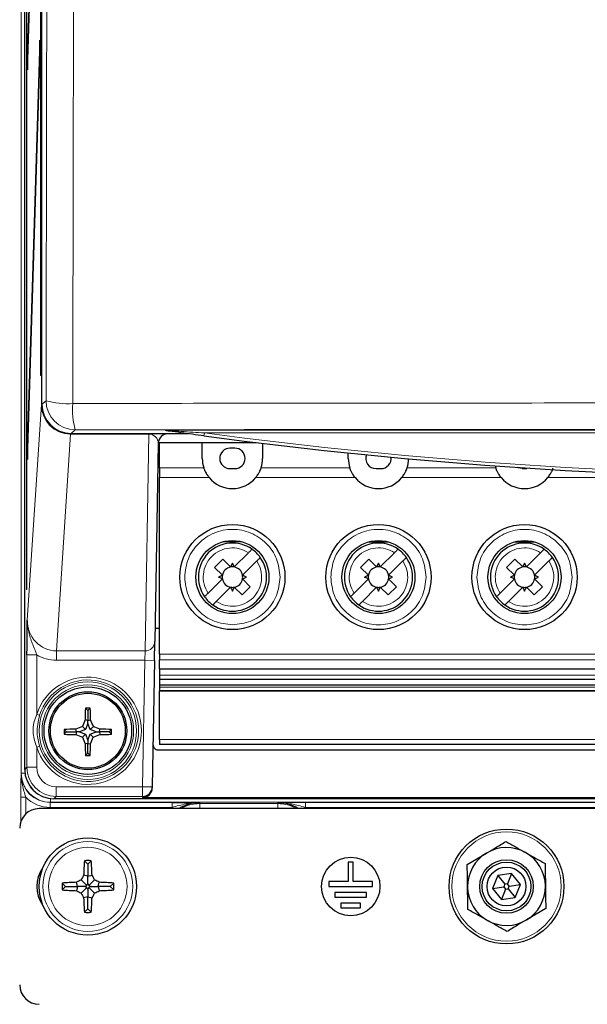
# Paper-space layout 'Blatt3' of a CAD drawing. Header units: millimetres. Extents: x 5 to 418, y 2 to 292.
# Tile 4 of 50: x 60 to 79, y 134 to 168. Entities that reach past the tile are written whole.
import ezdxf

# ---------------------------------------------------------------- set-up
doc = ezdxf.new("R2010")
doc.units = ezdxf.units.MM

psp = doc.layouts.new('Blatt3')

# ---------------------------------------------------------------- linework, layer by layer
at = {"color": 7, "linetype": 'Continuous', "lineweight": 18}
for p, q in [((59.7288, 141.9319), (59.7288, 247.5492)), ((59.9351, 147.1707), (60.4156, 154.5492)), ((60.4156, 154.5492), (60.4303, 154.5492)), ((60.4303, 154.5578), (60.5754, 154.682)), ((61.4124, 153.5374), (60.9291, 146.1163)), ((64.0971, 153.5374), (61.4187, 153.5374)), ((61.5752, 153.6822), (61.4302, 153.558)), ((61.4624, 153.558), (61.4624, 153.5492)), ((63.9675, 146.1163), (64.0971, 153.5374)), ((64.0971, 153.5374), (64.0971, 153.5492)), ((64.6735, 153.6761), (111.3402, 153.6761)), ((65.9968, 153.5761), (65.9836, 153.477)), ((110.0169, 153.5761), (65.9968, 153.5761)), ((64.4568, 152.3779), (65.9769, 152.3779)), ((67.9368, 152.3779), (70.9769, 152.3779)), ((72.9368, 152.3779), (75.9769, 152.3779)), ((66.1586, 152.0496), (64.4568, 152.0496)), ((71.1586, 152.0496), (67.7551, 152.0496)), ((76.1586, 152.0496), (72.7551, 152.0496)), ((79.4568, 152.0496), (77.7551, 152.0496)), ((59.9235, 142.1306), (59.9235, 145.9839)), ((59.9235, 145.9839), (60.2568, 145.9839)), ((60.2568, 145.9839), (60.2568, 143.943)), ((60.9291, 146.1163), (63.9675, 146.1163)), ((60.9291, 146.1163), (60.9291, 145.7948)), ((63.9675, 146.1163), (63.9563, 145.7948)), ((64.4568, 146.0066), (79.4568, 146.0066)), ((63.9563, 145.7948), (60.9291, 145.7948)), ((63.8807, 141.464), (63.9563, 145.7948)), ((63.9563, 145.7948), (64.2896, 145.789)), ((79.4568, 145.8096), (64.4568, 145.8096)), ((64.4568, 145.2789), (79.4568, 145.2789)), ((64.4568, 144.8697), (79.4568, 144.8697)), ((60.352, 143.9125), (60.2568, 143.943)), ((64.4568, 143.0847), (79.4568, 143.0847)), ((60.2568, 142.822), (60.352, 142.8525)), ((60.2568, 142.822), (60.2568, 142.1306)), ((59.72, 141.923), (59.7288, 141.9319)), ((59.7288, 141.9319), (59.8537, 141.9319)), ((59.8461, 142.0548), (59.9235, 142.1306)), ((59.9235, 142.1306), (60.2568, 142.1306)), ((60.9233, 141.464), (63.8807, 141.464)), ((60.9233, 141.464), (60.9233, 141.1307)), ((63.8807, 141.464), (64.214, 141.4582)), ((63.8807, 141.464), (63.8807, 141.1307)), ((59.7143, 140.2788), (59.7143, 141.1125)), ((59.8809, 141.1125), (59.7143, 141.1125)), ((59.8809, 141.1125), (59.8809, 140.5324)), ((60.7287, 140.932), (60.7199, 140.9232)), ((60.7199, 140.9232), (64.8924, 140.9232)), ((60.7199, 140.7566), (60.7199, 140.9232)), ((60.7287, 140.932), (60.7287, 141.0619)), ((85.0772, 140.932), (60.7287, 140.932)), ((60.9233, 141.1307), (60.846, 141.055)), ((63.8807, 141.1307), (60.9233, 141.1307)), ((63.8801, 141.0957), (63.8807, 141.1307)), ((64.8924, 140.7566), (64.8924, 140.9232)), ((65.8402, 140.8854), (65.8402, 140.9175)), ((68.5068, 140.8854), (68.5068, 140.9175)), ((69.4546, 140.9232), (85.1037, 140.9232)), ((69.4546, 140.9232), (69.4546, 140.7566)), ((64.8924, 140.7566), (60.7199, 140.7566)), ((64.8427, 140.7159), (64.8924, 140.7566)), ((65.8402, 140.7187), (65.7581, 140.7159)), ((65.8402, 140.8854), (68.5068, 140.8854)), ((65.8402, 140.7187), (65.8402, 140.8854)), ((68.5068, 140.7187), (65.8402, 140.7187)), ((68.5068, 140.8854), (68.5068, 140.7187)), ((68.5889, 140.7159), (68.5068, 140.7187)), ((85.1209, 140.7566), (69.4546, 140.7566)), ((69.4546, 140.7566), (69.5043, 140.7159))]:
    psp.add_line(p, q, dxfattribs=at)
at = {"color": 7, "linetype": 'Continuous', "lineweight": 25}
for p, q in [((59.8461, 142.0548), (59.8461, 247.3769)), ((59.9075, 241.5492), (59.9075, 148.2159)), ((59.9153, 148.2159), (59.9153, 241.5492)), ((60.4303, 154.5578), (60.4303, 241.5466)), ((60.3899, 240.8825), (60.3899, 155.5492)), ((60.3978, 155.5492), (60.3978, 240.8825)), ((60.3665, 180.3621), (59.9349, 166.3825)), ((59.9388, 166.0072), (60.3703, 179.9868)), ((60.3665, 167.0288), (59.9349, 153.0492)), ((60.3703, 166.6535), (60.3665, 167.0288)), ((59.9388, 152.6739), (60.3703, 166.6535)), ((59.9349, 166.3825), (59.9388, 166.0072)), ((59.9499, 166.3672), (59.9349, 166.3825)), ((60.3978, 155.5492), (60.3899, 155.5492)), ((61.4624, 153.5492), (61.4187, 153.5492)), ((61.4187, 153.5374), (61.4187, 153.5492)), ((61.4302, 153.558), (65.3868, 153.558)), ((64.425, 153.5492), (61.4624, 153.5492)), ((65.4507, 153.5492), (64.425, 153.5492)), ((64.6735, 153.667), (64.6735, 153.6761)), ((59.9349, 153.0492), (59.9388, 152.6739)), ((59.9499, 153.0339), (59.9349, 153.0492)), ((64.4193, 153.2217), (64.3008, 146.432)), ((64.4568, 153.2492), (65.9235, 153.2492)), ((64.4568, 152.3779), (64.4568, 153.2492)), ((65.9235, 152.7059), (65.9235, 153.2492)), ((65.9235, 153.2492), (67.7658, 153.2492)), ((67.0402, 153.0559), (66.8735, 153.0559)), ((67.9902, 153.2219), (67.9902, 152.7059)), ((70.9235, 152.7059), (70.9235, 152.8933)), ((64.4568, 152.3779), (64.4568, 152.0496)), ((77.1394, 152.3702), (77.0402, 152.3559)), ((64.4568, 146.0066), (64.4568, 152.0496)), ((66.8735, 152.3559), (67.0402, 152.3559)), ((71.8735, 152.3559), (72.0402, 152.3559)), ((76.8735, 152.3559), (77.0402, 152.3559)), ((67.272, 149.8521), (66.6417, 149.8521)), ((71.6417, 149.8521), (72.272, 149.8521)), ((76.6417, 149.8521), (77.272, 149.8521)), ((67.0195, 148.988), (67.5082, 149.4768)), ((72.0195, 148.988), (72.5082, 149.4768)), ((77.0195, 148.988), (77.5082, 149.4768)), ((66.344, 148.9725), (66.6269, 149.2553)), ((66.6269, 149.2553), (66.8942, 148.988)), ((66.9568, 149.1191), (66.8942, 148.988)), ((67.0195, 148.988), (66.9568, 149.1191)), ((67.7911, 149.1939), (67.3023, 148.7051)), ((71.344, 148.9725), (71.6269, 149.2553)), ((71.6269, 149.2553), (71.8942, 148.988)), ((71.9568, 149.1191), (71.8942, 148.988)), ((72.0195, 148.988), (71.9568, 149.1191)), ((72.7911, 149.1939), (72.3023, 148.7051)), ((76.344, 148.9725), (76.6269, 149.2553)), ((76.6269, 149.2553), (76.8942, 148.988)), ((76.9568, 149.1191), (76.8942, 148.988)), ((77.0195, 148.988), (76.9568, 149.1191)), ((77.7911, 149.1939), (77.3023, 148.7051)), ((66.6114, 148.7051), (66.344, 148.9725)), ((66.6114, 148.7051), (66.4803, 148.6425)), ((67.4334, 148.6425), (67.3023, 148.7051)), ((71.6114, 148.7051), (71.344, 148.9725)), ((71.6114, 148.7051), (71.4803, 148.6425)), ((72.4334, 148.6425), (72.3023, 148.7051)), ((76.6114, 148.7051), (76.344, 148.9725)), ((76.6114, 148.7051), (76.4803, 148.6425)), ((77.4334, 148.6425), (77.3023, 148.7051)), ((66.6114, 148.5799), (66.1226, 148.0911)), ((66.6114, 148.5799), (66.4803, 148.6425)), ((67.3023, 148.5799), (67.4334, 148.6425)), ((67.3023, 148.5799), (67.5697, 148.3125)), ((71.6114, 148.5799), (71.1226, 148.0911)), ((71.6114, 148.5799), (71.4803, 148.6425)), ((72.3023, 148.5799), (72.4334, 148.6425)), ((72.3023, 148.5799), (72.5697, 148.3125)), ((76.6114, 148.5799), (76.1226, 148.0911)), ((76.6114, 148.5799), (76.4803, 148.6425)), ((77.3023, 148.5799), (77.4334, 148.6425)), ((77.3023, 148.5799), (77.5697, 148.3125)), ((59.9153, 148.2159), (59.9075, 148.2159)), ((66.8942, 148.2971), (66.4054, 147.8083)), ((66.8942, 148.2971), (66.9568, 148.1659)), ((66.9568, 148.1659), (67.0195, 148.2971)), ((67.2868, 148.0297), (67.0195, 148.2971)), ((67.5697, 148.3125), (67.2868, 148.0297)), ((71.8942, 148.2971), (71.4054, 147.8083)), ((71.8942, 148.2971), (71.9568, 148.1659)), ((71.9568, 148.1659), (72.0195, 148.2971)), ((72.2868, 148.0297), (72.0195, 148.2971)), ((72.5697, 148.3125), (72.2868, 148.0297)), ((76.8942, 148.2971), (76.4054, 147.8083)), ((76.8942, 148.2971), (76.9568, 148.1659)), ((76.9568, 148.1659), (77.0195, 148.2971)), ((77.2868, 148.0297), (77.0195, 148.2971)), ((77.5697, 148.3125), (77.2868, 148.0297)), ((64.4568, 146.8825), (64.3087, 146.8825)), ((64.2896, 145.789), (64.3008, 146.432)), ((64.4568, 146.0066), (64.4568, 145.8096)), ((64.2896, 145.789), (64.214, 141.4582)), ((64.4568, 145.5045), (64.4568, 145.8096)), ((64.4568, 145.5045), (79.4568, 145.5045)), ((64.4568, 145.5045), (64.4568, 145.2789)), ((64.4568, 145.1476), (79.4568, 145.1476)), ((64.4568, 145.1476), (64.4568, 145.1308)), ((79.4568, 145.1308), (64.4568, 145.1308)), ((64.4568, 145.1308), (64.4568, 144.9369)), ((79.4568, 144.9369), (64.4568, 144.9369)), ((64.4568, 144.8697), (64.4568, 144.7597)), ((64.4568, 144.7597), (79.4568, 144.7597)), ((64.4568, 144.7597), (64.4568, 144.748)), ((64.4568, 144.748), (79.4568, 144.748)), ((64.4568, 144.748), (64.4568, 144.7448)), ((79.4568, 144.7448), (64.4568, 144.7448)), ((64.4568, 144.7448), (64.4568, 144.7372)), ((79.4568, 144.7372), (64.4568, 144.7372)), ((64.4568, 143.0847), (64.4568, 144.7372)), ((62.0068, 144.0773), (61.9239, 144.1602)), ((62.0068, 144.0773), (62.0898, 144.1602)), ((62.0068, 144.0773), (62.0068, 143.7379)), ((62.0068, 143.7379), (61.9114, 143.7564)), ((62.0068, 143.6291), (61.9251, 143.4257)), ((62.0068, 143.7379), (62.1023, 143.7564)), ((62.0068, 143.6291), (62.0068, 143.7379)), ((62.0886, 143.4257), (62.0068, 143.6291)), ((61.2735, 143.344), (61.1921, 143.4254)), ((61.2735, 143.344), (61.1924, 143.2629)), ((61.2735, 143.344), (61.6129, 143.344)), ((61.6129, 143.344), (61.5946, 143.4388)), ((61.6129, 143.344), (61.5946, 143.2495)), ((61.7217, 143.344), (61.6129, 143.344)), ((61.9251, 143.4257), (61.7217, 143.344)), ((61.7217, 143.344), (61.9251, 143.2623)), ((61.9251, 143.4257), (61.8187, 143.5321)), ((62.0886, 143.4257), (62.195, 143.5321)), ((62.292, 143.344), (62.0886, 143.4257)), ((62.0886, 143.2623), (62.292, 143.344)), ((62.292, 143.344), (62.4008, 143.344)), ((62.4008, 143.344), (62.4191, 143.4388)), ((62.4008, 143.344), (62.4191, 143.2495)), ((62.7402, 143.344), (62.4008, 143.344)), ((62.7402, 143.344), (62.8216, 143.4254)), ((62.7402, 143.344), (62.8213, 143.2629)), ((61.9251, 143.2623), (61.8193, 143.1564)), ((62.0068, 142.95), (61.9131, 142.9319)), ((61.9251, 143.2623), (62.0068, 143.0588)), ((62.0068, 143.0588), (62.0886, 143.2623)), ((62.0068, 143.0588), (62.0068, 142.95)), ((62.0068, 142.95), (62.1006, 142.9319)), ((62.0068, 142.6106), (62.0068, 142.95)), ((62.0886, 143.2623), (62.1944, 143.1564)), ((64.4568, 143.0847), (64.4568, 142.9159)), ((62.0068, 142.6106), (61.9272, 142.531)), ((62.0068, 142.6106), (62.0865, 142.531)), ((64.4058, 142.7304), (111.6079, 142.7304)), ((79.4568, 142.9159), (64.4568, 142.9159)), ((64.214, 141.4582), (64.2134, 141.4233)), ((115.1677, 141.055), (60.846, 141.055)), ((63.8801, 141.0957), (112.1336, 141.0957)), ((115.6735, 140.7159), (60.3402, 140.7159)), ((62.0068, 138.8159), (61.8894, 138.9333)), ((62.0068, 138.8159), (62.1243, 138.9333)), ((74.9967, 138.8012), (75.6582, 139.1949)), ((62.0068, 138.8159), (62.0068, 138.3988)), ((70.9235, 138.8825), (70.9235, 138.2159)), ((71.0902, 138.8825), (70.9235, 138.8825)), ((71.0902, 138.2159), (71.0902, 138.8825)), ((61.968, 138.088), (61.7743, 138.2817)), ((62.0068, 138.3988), (61.8637, 138.4361)), ((62.0068, 138.3988), (62.15, 138.4361)), ((62.0068, 138.1574), (62.0068, 138.3988)), ((62.0457, 138.088), (62.2394, 138.2817)), ((70.9235, 138.2159), (70.2568, 138.2159)), ((70.2568, 138.2159), (70.2568, 138.0492)), ((71.7568, 138.2159), (71.0902, 138.2159)), ((71.7568, 138.0492), (71.7568, 138.2159)), ((76.0392, 138.4245), (75.8646, 137.9762)), ((76.5147, 138.4975), (76.0392, 138.4245)), ((76.0392, 138.4245), (76.28, 138.1243)), ((76.5147, 138.4975), (76.3751, 138.1389)), ((76.8157, 138.1222), (76.5147, 138.4975)), ((61.2402, 138.0492), (61.1227, 138.1666)), ((61.2402, 138.0492), (61.1227, 137.9318)), ((61.2402, 138.0492), (61.6573, 138.0492)), ((61.6573, 138.0492), (61.6199, 138.1923)), ((61.6573, 138.0492), (61.6199, 137.9061)), ((61.8986, 138.0492), (61.6573, 138.0492)), ((61.968, 138.0103), (61.7743, 137.8167)), ((61.8986, 138.0492), (61.968, 138.088)), ((61.968, 138.0103), (61.8986, 138.0492)), ((61.968, 138.088), (62.0068, 138.1574)), ((62.0068, 137.941), (61.968, 138.0103)), ((62.0068, 138.1574), (62.0457, 138.088)), ((62.0457, 138.0103), (62.0068, 137.941)), ((62.0068, 137.941), (62.0068, 137.6996)), ((62.0457, 138.088), (62.115, 138.0492)), ((62.115, 138.0492), (62.0457, 138.0103)), ((62.0457, 138.0103), (62.2394, 137.8167)), ((62.115, 138.0492), (62.3564, 138.0492)), ((62.3564, 138.0492), (62.3938, 138.1923)), ((62.3564, 138.0492), (62.3938, 137.9061)), ((62.7735, 138.0492), (62.3564, 138.0492)), ((62.7735, 138.0492), (62.891, 138.1666)), ((62.7735, 138.0492), (62.891, 137.9318)), ((70.2568, 138.0492), (71.7568, 138.0492)), ((75.8646, 137.9762), (76.2451, 138.0346)), ((75.8646, 137.9762), (76.1656, 137.6008)), ((76.3053, 137.9595), (76.1656, 137.6008)), ((76.28, 138.1243), (76.2451, 138.0346)), ((76.2451, 138.0346), (76.3053, 137.9595)), ((76.3751, 138.1389), (76.28, 138.1243)), ((76.3053, 137.9595), (76.4004, 137.9741)), ((76.4353, 138.0638), (76.3751, 138.1389)), ((76.4004, 137.9741), (76.4353, 138.0638)), ((76.4004, 137.9741), (76.6412, 137.6739)), ((76.4353, 138.0638), (76.8157, 138.1222)), ((76.6412, 137.6739), (76.8157, 138.1222)), ((62.0068, 137.6996), (61.8637, 137.6623)), ((62.0068, 137.6996), (62.15, 137.6623)), ((62.0068, 137.2825), (62.0068, 137.6996)), ((70.4652, 137.8492), (70.4652, 137.6825)), ((71.5485, 137.8492), (70.4652, 137.8492)), ((70.4652, 137.6825), (71.5485, 137.6825)), ((71.5485, 137.6825), (71.5485, 137.8492)), ((76.1656, 137.6008), (76.6412, 137.6739)), ((62.0068, 137.2825), (61.8894, 137.1651)), ((62.0068, 137.2825), (62.1243, 137.1651)), ((71.3402, 137.4825), (70.6735, 137.4825)), ((70.6735, 137.4825), (70.6735, 137.3159)), ((70.6735, 137.3159), (71.3402, 137.3159)), ((71.3402, 137.3159), (71.3402, 137.4825)), ((77.6836, 137.2972), (77.0222, 136.9035))]:
    psp.add_line(p, q, dxfattribs=at)
at = {"color": 7, "linetype": 'Continuous', "lineweight": 25, "flags": 128}
for points in [[(76.8735, 152.3559), (76.7396, 152.3825), (76.7049, 152.3992)], [(64.4568, 145.2789), (64.4568, 145.2558), (64.4568, 145.2334), (64.4568, 145.2123), (64.4568, 145.1933), (64.4568, 145.1768), (64.4568, 145.1635), (64.4568, 145.1537), (64.4568, 145.1476)], [(64.4568, 144.9369), (64.4568, 144.9368), (64.4568, 144.9348), (64.4568, 144.9292), (64.4568, 144.9206), (64.4568, 144.9094), (64.4568, 144.8966), (64.4568, 144.883), (64.4568, 144.8697)]]:
    psp.add_lwpolyline(points, dxfattribs=at)
at = {"color": 7, "linetype": 'Continuous', "lineweight": 25}
for centre, radius in [((66.9568, 148.6425), 1.8), ((71.9568, 148.6425), 1.8), ((76.9568, 148.6425), 1.8), ((66.9568, 148.6425), 1.25), ((71.9568, 148.6425), 1.25), ((76.9568, 148.6425), 1.25), ((62.0068, 143.3825), 1.5), ((62.0068, 143.3825), 1.3333), ((62.0068, 143.3825), 1.2833), ((76.3402, 138.0492), 1.9667), ((62.0068, 138.0492), 1.6667), ((71.0068, 138.0492), 1), ((76.3402, 138.0492), 0.9167), ((76.3402, 138.0492), 0.8333), ((76.3402, 138.0492), 0.6667)]:
    psp.add_circle(centre, radius, dxfattribs=at)
at = {"color": 7, "linetype": 'Continuous', "lineweight": 18}
for centre, radius in [((62.0068, 143.3825), 1.6684), ((62.0068, 143.3825), 1.5684), ((76.3402, 138.0492), 1.8704), ((62.0068, 138.0492), 1.5367), ((62.0068, 138.0492), 1.3427)]:
    psp.add_circle(centre, radius, dxfattribs=at)
for centre, radius, start, end in [((61.289, 157.0756), 2.4976, 253.39906, 274.61777), ((61.5757, 154.6824), 1.0002, 180.02228, 269.97454), ((64.215, 154.3868), 2.7322, 175.81713, 194.94369), ((88.0068, 318.6822), 166.5667, 262.406757, 277.593243), ((63.9737, 146.4436), 0.3273, 268.92484, 357.96937), ((62.0068, 143.3825), 1.8377, 197.75916, 162.24084), ((62.0068, 143.3825), 1.7377, 197.75916, 162.24084), ((65.8402, 139.5492), 1.3362, 90, 119.17578), ((68.5068, 139.5492), 1.3362, 60.82422, 90)]:
    psp.add_arc(centre, radius, start, end, dxfattribs=at)
at = {"color": 7, "linetype": 'Continuous', "lineweight": 25}
for centre, radius, start, end in [((61.4501, 153.5384), 0.0377, 163.35477, 181.53419), ((64.7526, 153.2159), 0.3333, 90, 179), ((88.0068, 318.6822), 166.6667, 262.406757, 277.593243), ((66.8735, 152.7059), 0.35, 90, 270), ((67.0402, 152.7059), 0.35, 270, 90), ((71.8735, 152.7059), 0.35, 159.16423, 270), ((72.0402, 152.7059), 0.35, 270, 7.08448), ((66.9568, 152.7059), 1.0333, 180, 198.50322), ((66.9568, 152.7059), 1.0333, 341.49678, 360), ((71.9568, 152.7059), 1.0333, 180, 198.50322), ((71.9568, 152.7059), 1.0333, 341.49678, 359.30955), ((76.9568, 152.7059), 1.0333, 194.23194, 198.50322), ((66.9568, 152.7059), 1.0333, 219.42278, 320.57722), ((71.9568, 152.7059), 1.0333, 219.42278, 320.57722), ((76.9568, 152.7059), 1.0333, 219.42278, 320.57722), ((66.9568, 148.6425), 1.1667, 54.87089, 215.12911), ((71.9568, 148.6425), 1.1667, 54.87089, 215.12911), ((76.9568, 148.6425), 1.1667, 54.87089, 215.12911), ((66.9568, 148.6425), 1.1667, 35.12911, 54.87089), ((71.9568, 148.6425), 1.1667, 35.12911, 54.87089), ((76.9568, 148.6425), 1.1667, 35.12911, 54.87089), ((66.9568, 148.6425), 1.1667, 234.87089, 35.12911), ((71.9568, 148.6425), 1.1667, 234.87089, 35.12911), ((76.9568, 148.6425), 1.1667, 234.87089, 35.12911), ((66.9568, 148.6425), 0.3511, 169.72766, 190.27223), ((66.9568, 148.6425), 0.3511, 100.27225, 169.72766), ((66.9568, 148.6425), 0.3511, 79.72775, 100.27225), ((66.9568, 148.6425), 0.3511, 10.27225, 79.72775), ((66.9568, 148.6425), 0.3511, 349.72775, 10.27225), ((71.9568, 148.6425), 0.3511, 169.72766, 190.27223), ((71.9568, 148.6425), 0.3511, 100.27225, 169.72766), ((71.9568, 148.6425), 0.3511, 79.72775, 100.27225), ((71.9568, 148.6425), 0.3511, 10.27225, 79.72775), ((71.9568, 148.6425), 0.3511, 349.72775, 10.27225), ((76.9568, 148.6425), 0.3511, 169.72766, 190.27223), ((76.9568, 148.6425), 0.3511, 100.27225, 169.72766), ((76.9568, 148.6425), 0.3511, 79.72775, 100.27225), ((76.9568, 148.6425), 0.3511, 10.27225, 79.72775), ((76.9568, 148.6425), 0.3511, 349.72775, 10.27225), ((66.9568, 148.6425), 0.3511, 190.27223, 259.72766), ((66.9568, 148.6425), 0.3511, 280.27225, 349.72775), ((71.9568, 148.6425), 0.3511, 190.27223, 259.72766), ((71.9568, 148.6425), 0.3511, 280.27225, 349.72775), ((76.9568, 148.6425), 0.3511, 190.27223, 259.72766), ((76.9568, 148.6425), 0.3511, 280.27225, 349.72775), ((66.9568, 148.6425), 0.3511, 259.72766, 280.27225), ((71.9568, 148.6425), 0.3511, 259.72766, 280.27225), ((76.9568, 148.6425), 0.3511, 259.72766, 280.27225), ((66.9568, 148.6425), 1.1667, 215.12911, 234.87089), ((71.9568, 148.6425), 1.1667, 215.12911, 234.87089), ((76.9568, 148.6425), 1.1667, 215.12911, 234.87089), ((79.623, 143.4086), 17.715, 177.56843, 178.87521), ((62.0068, 125.2388), 18.9216, 89.7489, 90.2511), ((44.3907, 143.4086), 17.715, 1.12479, 2.43157), ((79.4053, 136.3968), 18.979, 157.18378, 157.91641), ((44.6084, 136.3968), 18.979, 22.08359, 22.81622), ((80.0626, 143.3825), 18.8706, 179.86983, 180.36334), ((61.975, 125.9358), 17.5071, 91.24536, 92.56328), ((68.9644, 126.0517), 18.8845, 112.2339, 112.9706), ((55.0493, 126.0517), 18.8845, 67.0294, 67.7661), ((62.0386, 125.9358), 17.5071, 87.43672, 88.75464), ((43.9511, 143.3825), 18.8706, 359.63666, 0.13017), ((61.9753, 160.8144), 17.569, 267.44611, 268.75855), ((68.967, 160.7182), 18.9607, 247.1186, 247.85352), ((79.2698, 150.3122), 18.8607, 202.29677, 203.036), ((79.2631, 143.3445), 17.355, 181.36254, 182.68675), ((44.7506, 143.3445), 17.355, 357.31325, 358.63746), ((44.7439, 150.3122), 18.8607, 336.964, 337.70323), ((55.0467, 160.7182), 18.9607, 292.14648, 292.8814), ((62.0384, 160.8144), 17.569, 271.24145, 272.55389), ((62.0068, 161.3581), 18.8273, 269.75773, 270.24227), ((63.8807, 141.4641), 0.3333, 269.99538, 358.99574), ((65.8402, 139.5492), 1.3683, 90, 121.49968), ((68.5068, 139.5492), 1.3683, 58.50032, 90), ((60.3402, 140.0492), 0.6667, 90, 180), ((76.3402, 138.0492), 1.3333, 60.7625, 120.7625), ((73.7459, 138.0712), 11.8878, 175.84147, 178.24104), ((62.0068, 126.0595), 12.8744, 89.47736, 90.52264), ((50.2678, 138.0712), 11.8878, 1.75896, 4.15853), ((76.3402, 138.0492), 1.3333, 120.7625, 180.7625), ((76.3402, 138.0492), 1.3333, 0.7625, 60.7625), ((61.3402, 138.0492), 1.0833, 143.40645, 216.59355), ((68.0308, 127.2921), 12.6457, 119.65298, 120.46143), ((72.7639, 132.0253), 12.6457, 149.53857, 150.34702), ((51.2498, 132.0253), 12.6457, 29.65298, 30.46143), ((55.9829, 127.2921), 12.6457, 59.53857, 60.34702), ((73.9966, 138.0492), 12.8744, 179.47736, 180.52264), ((61.9848, 126.3101), 11.8878, 91.75896, 94.15853), ((61.9848, 149.7882), 11.8878, 265.84147, 268.24104), ((68.0308, 148.8063), 12.6457, 239.53857, 240.34702), ((55.9829, 148.8063), 12.6457, 299.65298, 300.46143), ((62.0289, 126.3101), 11.8878, 85.84147, 88.24104), ((62.0289, 149.7882), 11.8878, 271.75896, 274.15853), ((50.0171, 138.0492), 12.8744, 359.47736, 0.52264), ((76.3402, 138.0492), 1.3333, 180.7625, 240.7625), ((76.3402, 138.0492), 1.3333, 300.7625, 0.7625), ((72.7639, 144.0731), 12.6457, 209.65298, 210.46143), ((73.7459, 138.0271), 11.8878, 181.75896, 184.15853), ((50.2678, 138.0271), 11.8878, 355.84147, 358.24104), ((51.2498, 144.0731), 12.6457, 329.53857, 330.34702), ((62.0068, 150.0389), 12.8744, 269.47736, 270.52264), ((76.3402, 138.0492), 1.3333, 240.7625, 300.7625), ((60.3402, 134.6825), 0.6667, 180, 270)]:
    psp.add_arc(centre, radius, start, end, dxfattribs=at)
at = {"color": 7, "linetype": 'Continuous', "lineweight": 18}
for centre, major_axis, ratio, start_param, end_param in [((61.4155, 154.5492), (-0.6909, 0.725), 0.9968079, 0.8110477, 2.3771387), ((61.4155, 154.5492), (-0.0685, 1.0096), 0.9880502, 1.5038081, 3.0698991), ((61.5055, 154.8707), (0.991, 0.9569), 0.9369688, 3.9072318, 3.9119371), ((64.0858, 153.2159), (0.3118, 0.1245), 0.9505783, 5.9034926, 7.4574549), ((60.9354, 147.1772), (0.069, 1.0589), 0.9423953, 1.6382213, 3.2043123), ((60.9354, 147.1772), (0.0898, 1.3797), 0.9643772, 2.6750981, 3.2043123), ((60.7202, 141.9234), (0.7074, 0.7074), 0.999594, 2.3563468, 3.9268385), ((60.7289, 141.9321), (0.7073, 0.7073), 0.9997969, 2.3563468, 3.9268385), ((60.9235, 142.1308), (0.7146, 0.6997), 0.9998963, 2.366844, 3.9373293), ((60.9235, 142.1308), (0.4765, 0.4666), 0.9996889, 2.366844, 3.9373293), ((60.7289, 141.9321), (0.5894, 0.5894), 0.9996955, 2.9491622, 3.3814382), ((60.7202, 141.9234), (0.8252, 0.8252), 0.9996955, 3.1243891, 3.9268385)]:
    psp.add_ellipse(centre, major_axis=major_axis, ratio=ratio, start_param=start_param, end_param=end_param, dxfattribs=at)
at = {"color": 7, "linetype": 'Continuous', "lineweight": 25}
for centre, major_axis, ratio, start_param, end_param in [((61.4305, 154.5582), (0.7599, 0.6506), 0.99964, 2.4337288, 4.0041694), ((61.4624, 154.5492), (1.0001, 0), 0.9998941, 4.4286103, 4.712389), ((61.5055, 154.5492), (0.7555, 0.7212), 0.9168689, 3.9021193, 3.9068246), ((64.4058, 142.8971), (0.1189, 0.1169), 0.9996901, 2.3476228, 3.9355625), ((60.8463, 142.0552), (0.7147, 0.6999), 0.9996889, 2.366844, 3.9373293), ((63.8801, 141.4291), (-0.0058, -0.3333), 0.9998476, 0.0174506, 1.5707963)]:
    psp.add_ellipse(centre, major_axis=major_axis, ratio=ratio, start_param=start_param, end_param=end_param, dxfattribs=at)
at = {"color": 7, "linetype": 'Continuous', "lineweight": 18}
for points, knots in [([(60.5754, 154.682), (60.5799, 156.998), (60.5888, 161.6302), (60.6006, 168.586), (60.6112, 175.5471), (60.6207, 182.5921), (60.629, 189.7202), (60.636, 196.9314), (60.6418, 204.1462), (60.6446, 208.9584), (60.6459, 211.3646)], [0, 0, 0, 0, 0.1228665, 0.2457424, 0.3686469, 0.4915608, 0.6186443, 0.7457384, 0.872864, 1, 1, 1, 1]), ([(61.5614, 211.2855), (61.5614, 211.2855), (61.5588, 206.4769), (61.5521, 196.8615), (61.535, 181.1779), (61.5141, 167.0843), (61.4963, 157.8061), (61.4901, 154.586)], [0, 0, 0, 0, 0.0000001, 0.2539862, 0.5079724, 0.8292412, 1, 1, 1, 1]), ([(61.4901, 154.586), (63.693, 154.5891), (68.0999, 154.5952), (74.7262, 154.6013), (81.3629, 154.605), (88.3677, 154.6063), (94.7262, 154.605), (100.4346, 154.6017), (105.1338, 154.5978), (109.8313, 154.5927), (112.9594, 154.5883), (114.5236, 154.586)], [0, 0, 0, 0, 0.124856, 0.2497693, 0.3748552, 0.4999988, 0.6455286, 0.7340953, 0.8226824, 0.9113309, 1, 1, 1, 1]), ([(114.4385, 153.6822), (112.2426, 153.6853), (107.8499, 153.6914), (101.2448, 153.6974), (94.6295, 153.7012), (88.0119, 153.7024), (81.3974, 153.7012), (74.7871, 153.6974), (68.177, 153.6914), (63.7761, 153.6853), (61.5752, 153.6822)], [0, 0, 0, 0, 0.1248563, 0.2497699, 0.3748561, 0.5, 0.6248563, 0.7497699, 0.8748561, 1, 1, 1, 1]), ([(64.6735, 153.667), (64.719, 153.6638), (65.0262, 153.6421), (65.4689, 153.6115), (65.8647, 153.585), (65.9968, 153.5761)], [0, 0, 0, 0, 0.1038888, 0.7008766, 1, 1, 1, 1]), ([(59.9351, 147.1707), (59.9351, 147.1695), (59.935, 147.1436), (59.9359, 147.093), (59.9401, 147.0268), (59.9492, 146.9343), (59.9653, 146.8327), (59.9921, 146.7154), (60.0204, 146.6149), (60.0533, 146.5149), (60.096, 146.3983), (60.1357, 146.2986), (60.1701, 146.2127), (60.1918, 146.1581), (60.214, 146.1009), (60.2358, 146.0428), (60.2498, 146.0036), (60.2568, 145.9839)], [0, 0, 0, 0, 0.0030351, 0.0635329, 0.124135, 0.1659404, 0.2916428, 0.3762197, 0.4609908, 0.5471303, 0.6333795, 0.7631355, 0.80644, 0.8545673, 0.9027656, 0.9512912, 1, 1, 1, 1]), ([(60.2568, 142.822), (60.2044, 142.9742), (60.1069, 143.2573), (60.1427, 143.6524), (60.2248, 143.8616), (60.2568, 143.943)], [0, 0, 0, 0, 0.41518269, 0.77253721, 1, 1, 1, 1]), ([(60.352, 143.9125), (60.3065, 143.7046), (60.2287, 143.3491), (60.3158, 142.9981), (60.352, 142.8525)], [0, 0, 0, 0, 0.58500787, 1, 1, 1, 1]), ([(59.7143, 141.1125), (59.7143, 141.187), (59.7145, 141.2595), (59.7152, 141.4019), (59.7156, 141.4713), (59.7167, 141.6052), (59.7173, 141.6703), (59.7186, 141.798), (59.7193, 141.861), (59.72, 141.923)], [0, 0, 0, 0, 0.25, 0.25, 0.5, 0.5, 0.75, 0.75, 1, 1, 1, 1]), ([(59.8809, 141.1125), (59.8587, 141.1799), (59.8371, 141.2466), (59.7976, 141.3806), (59.7798, 141.4476), (59.7358, 141.6495), (59.7194, 141.7865), (59.72, 141.923)], [0, 0, 0, 0, 0.25, 0.25, 0.5, 0.5, 1, 1, 1, 1]), ([(64.8924, 140.7566), (64.9711, 140.7802), (65.0495, 140.8024), (65.2069, 140.8424), (65.2858, 140.8599), (65.5222, 140.9027), (65.6807, 140.9181), (65.8402, 140.9175)], [0, 0, 0, 0, 0.25, 0.25, 0.5, 0.5, 1, 1, 1, 1]), ([(69.4546, 140.7566), (69.3759, 140.7802), (69.2975, 140.8024), (69.1401, 140.8424), (69.0612, 140.8599), (68.8249, 140.9027), (68.6663, 140.9181), (68.5068, 140.9175)], [0, 0, 0, 0, 0.25, 0.25, 0.5, 0.5, 1, 1, 1, 1])]:
    psp.add_open_spline(points, degree=3, knots=knots, dxfattribs=at)
at = {"color": 7, "linetype": 'Continuous', "lineweight": 25}
for points, knots in [([(64.6735, 153.6569), (64.6735, 153.658), (64.6735, 153.6594), (64.6735, 153.6656), (64.6735, 153.667)], [0, 0, 0, 0, 0.7749955, 1, 1, 1, 1]), ([(65.9836, 153.477), (65.8515, 153.4947), (65.4548, 153.5479), (65.0125, 153.6091), (64.7144, 153.6512), (64.6735, 153.6569)], [0, 0, 0, 0, 0.3011103, 0.9042462, 1, 1, 1, 1]), ([(65.9769, 152.3779), (65.9801, 152.3684), (65.9865, 152.3494), (66.0131, 152.2822), (66.0588, 152.1903), (66.1117, 152.1082), (66.1498, 152.0607), (66.1586, 152.0496)], [0, 0, 0, 0, 0.2110613, 0.422051, 0.6394266, 0.9162866, 1, 1, 1, 1]), ([(67.7551, 152.0496), (67.7836, 152.0872), (67.8208, 152.1361), (67.8678, 152.2163), (67.9022, 152.2854), (67.9278, 152.3513), (67.9339, 152.3695), (67.9368, 152.3779)], [0, 0, 0, 0, 0.2770165, 0.3606923, 0.5839198, 0.807662, 1, 1, 1, 1]), ([(71.1586, 152.0496), (71.1301, 152.0872), (71.0929, 152.1361), (71.0459, 152.2163), (71.0115, 152.2854), (70.9859, 152.3513), (70.9798, 152.3695), (70.9769, 152.3779)], [0, 0, 0, 0, 0.2770165, 0.3606923, 0.5839198, 0.807662, 1, 1, 1, 1]), ([(72.7551, 152.0496), (72.7836, 152.0872), (72.8208, 152.1361), (72.8678, 152.2163), (72.9022, 152.2854), (72.9278, 152.3513), (72.9339, 152.3695), (72.9368, 152.3779)], [0, 0, 0, 0, 0.2770165, 0.3606923, 0.5839198, 0.807662, 1, 1, 1, 1]), ([(76.1586, 152.0496), (76.1301, 152.0872), (76.0929, 152.1361), (76.0459, 152.2163), (76.0115, 152.2854), (75.9859, 152.3513), (75.9798, 152.3695), (75.9769, 152.3779)], [0, 0, 0, 0, 0.2770165, 0.3606923, 0.5839198, 0.807662, 1, 1, 1, 1]), ([(77.7551, 152.0496), (77.7836, 152.0872), (77.8208, 152.1361), (77.8678, 152.2163), (77.9022, 152.2854), (77.9278, 152.3513), (77.9339, 152.3695), (77.9368, 152.3779)], [0, 0, 0, 0, 0.2770165, 0.3606923, 0.5839198, 0.807662, 1, 1, 1, 1]), ([(67.6282, 149.5967), (67.6269, 149.5954), (67.6243, 149.5928), (67.6041, 149.5727), (67.5744, 149.5429), (67.5406, 149.5091), (67.5178, 149.4863), (67.5082, 149.4768)], [0, 0, 0, 0, 0.2103245, 0.4206057, 0.6321455, 0.8467139, 1, 1, 1, 1]), ([(72.6282, 149.5967), (72.6269, 149.5954), (72.6243, 149.5928), (72.6041, 149.5727), (72.5744, 149.5429), (72.5406, 149.5091), (72.5178, 149.4863), (72.5082, 149.4768)], [0, 0, 0, 0, 0.2103245, 0.4206057, 0.6321455, 0.8467139, 1, 1, 1, 1]), ([(77.6282, 149.5967), (77.6269, 149.5954), (77.6243, 149.5928), (77.6041, 149.5727), (77.5744, 149.5429), (77.5406, 149.5091), (77.5178, 149.4863), (77.5082, 149.4768)], [0, 0, 0, 0, 0.2103245, 0.42060571, 0.63214554, 0.84671386, 1, 1, 1, 1]), ([(67.7911, 149.1939), (67.8048, 149.2076), (67.8321, 149.235), (67.8685, 149.2713), (67.8955, 149.2984), (67.9092, 149.312), (67.9105, 149.3133), (67.911, 149.3138)], [0, 0, 0, 0, 0.2196972, 0.4394893, 0.6567452, 0.8703493, 1, 1, 1, 1]), ([(72.7911, 149.1939), (72.8048, 149.2076), (72.8321, 149.235), (72.8685, 149.2713), (72.8955, 149.2984), (72.9092, 149.312), (72.9105, 149.3133), (72.911, 149.3138)], [0, 0, 0, 0, 0.2196972, 0.4394893, 0.6567452, 0.8703493, 1, 1, 1, 1]), ([(77.7911, 149.1939), (77.8048, 149.2076), (77.8321, 149.235), (77.8685, 149.2713), (77.8955, 149.2984), (77.9092, 149.312), (77.9105, 149.3133), (77.911, 149.3138)], [0, 0, 0, 0, 0.2196972, 0.4394893, 0.6567452, 0.8703493, 1, 1, 1, 1]), ([(66.0027, 147.9712), (66.004, 147.9725), (66.0066, 147.9751), (66.0268, 147.9953), (66.0569, 148.0254), (66.0908, 148.0593), (66.1135, 148.082), (66.1226, 148.0911)], [0, 0, 0, 0, 0.210335, 0.4206268, 0.6341353, 0.8534859, 1, 1, 1, 1]), ([(71.0027, 147.9712), (71.004, 147.9725), (71.0066, 147.9751), (71.0268, 147.9953), (71.0569, 148.0254), (71.0908, 148.0593), (71.1135, 148.082), (71.1226, 148.0911)], [0, 0, 0, 0, 0.210335, 0.4206268, 0.6341353, 0.8534859, 1, 1, 1, 1]), ([(76.0027, 147.9712), (76.004, 147.9725), (76.0066, 147.9751), (76.0268, 147.9953), (76.0569, 148.0254), (76.0908, 148.0593), (76.1135, 148.082), (76.1226, 148.0911)], [0, 0, 0, 0, 0.210335, 0.4206268, 0.6341353, 0.8534859, 1, 1, 1, 1]), ([(66.2855, 147.6884), (66.2868, 147.6896), (66.2894, 147.6922), (66.3095, 147.7124), (66.3393, 147.7421), (66.3675, 147.7703), (66.3899, 147.7927), (66.3994, 147.8023), (66.4054, 147.8083)], [0, 0, 0, 0, 0.2102733, 0.4205032, 0.6319915, 0.8465075, 0.9031202, 1, 1, 1, 1]), ([(71.2855, 147.6884), (71.2868, 147.6896), (71.2894, 147.6922), (71.3095, 147.7124), (71.3393, 147.7421), (71.3675, 147.7703), (71.3899, 147.7927), (71.3994, 147.8023), (71.4054, 147.8083)], [0, 0, 0, 0, 0.21027325, 0.42050323, 0.63199151, 0.84650754, 0.9031202, 1, 1, 1, 1]), ([(76.2855, 147.6884), (76.2868, 147.6896), (76.2894, 147.6922), (76.3095, 147.7124), (76.3393, 147.7421), (76.3675, 147.7703), (76.3899, 147.7927), (76.3994, 147.8023), (76.4054, 147.8083)], [0, 0, 0, 0, 0.2102733, 0.4205032, 0.6319915, 0.8465075, 0.9031202, 1, 1, 1, 1]), ([(59.9235, 145.9839), (59.9237, 146.097), (59.9243, 146.3745), (59.9282, 146.7372), (59.9323, 146.999), (59.9345, 147.1346), (59.9351, 147.1699), (59.9351, 147.1707)], [0, 0, 0, 0, 0.24406583, 0.59928235, 0.8954389, 0.99769343, 1, 1, 1, 1]), ([(64.8924, 140.9232), (64.9777, 140.9232), (65.061, 140.923), (65.2254, 140.9223), (65.3063, 140.9218), (65.5414, 140.9202), (65.6912, 140.9189), (65.8402, 140.9175)], [0, 0, 0, 0, 0.25, 0.25, 0.5, 0.5, 1, 1, 1, 1]), ([(69.4546, 140.9232), (69.3693, 140.9232), (69.286, 140.923), (69.1216, 140.9223), (69.0408, 140.9218), (68.8056, 140.9202), (68.6559, 140.9189), (68.5068, 140.9175)], [0, 0, 0, 0, 0.25, 0.25, 0.5, 0.5, 1, 1, 1, 1]), ([(75.6582, 139.1949), (75.7611, 139.2562), (75.984, 139.3888), (76.2022, 139.5187), (76.3197, 139.5887)], [0, 0, 0, 0, 0.461748, 1, 1, 1, 1]), ([(76.3197, 139.5887), (76.4298, 139.5271), (76.6512, 139.4031), (76.8776, 139.2764), (76.9914, 139.2127)], [0, 0, 0, 0, 0.49696038, 1, 1, 1, 1]), ([(76.9914, 139.2127), (77.0959, 139.1542), (77.3223, 139.0275), (77.5439, 138.9034), (77.6632, 138.8367)], [0, 0, 0, 0, 0.461748, 1, 1, 1, 1]), ([(75.007, 138.0314), (75.0043, 138.2311), (75.0009, 138.4904), (74.9975, 138.7431), (74.9967, 138.8012)], [0, 0, 0, 0, 0.770166, 1, 1, 1, 1]), ([(77.6632, 138.8367), (77.6639, 138.7786), (77.6673, 138.5259), (77.6707, 138.2666), (77.6734, 138.0669)], [0, 0, 0, 0, 0.229834, 1, 1, 1, 1]), ([(75.0172, 137.2617), (75.0158, 137.3677), (75.0124, 137.6212), (75.009, 137.8806), (75.007, 138.0314)], [0, 0, 0, 0, 0.4182296, 1, 1, 1, 1]), ([(77.6734, 138.0669), (77.6754, 137.916), (77.6789, 137.6567), (77.6822, 137.4032), (77.6836, 137.2972)], [0, 0, 0, 0, 0.5817704, 1, 1, 1, 1]), ([(75.6889, 136.8857), (75.5844, 136.9442), (75.3581, 137.0709), (75.1365, 137.1949), (75.0172, 137.2617)], [0, 0, 0, 0, 0.461748, 1, 1, 1, 1]), ([(76.3607, 136.5097), (76.2506, 136.5713), (76.0291, 136.6953), (75.8028, 136.822), (75.6889, 136.8857)], [0, 0, 0, 0, 0.4969604, 1, 1, 1, 1]), ([(77.0222, 136.9035), (76.9192, 136.8422), (76.6964, 136.7095), (76.4781, 136.5796), (76.3607, 136.5097)], [0, 0, 0, 0, 0.461748, 1, 1, 1, 1])]:
    psp.add_open_spline(points, degree=3, knots=knots, dxfattribs=at)
at = {"color": 7, "linetype": 'Continuous', "lineweight": 18}
for points in [[(65.3235, 148.6425), (65.3481, 148.8563), (65.3972, 149.2838), (65.7749, 149.8275), (66.3148, 150.1908), (66.9568, 150.3184), (67.5989, 150.1908), (68.1388, 149.8275), (68.5165, 149.2838), (68.5656, 148.8563), (68.5902, 148.6425)], [(70.3235, 148.6425), (70.3481, 148.8563), (70.3972, 149.2838), (70.7749, 149.8275), (71.3148, 150.1908), (71.9568, 150.3184), (72.5989, 150.1908), (73.1388, 149.8275), (73.5165, 149.2838), (73.5656, 148.8563), (73.5902, 148.6425)], [(75.3235, 148.6425), (75.3481, 148.8563), (75.3972, 149.2838), (75.7749, 149.8275), (76.3148, 150.1908), (76.9568, 150.3184), (77.5989, 150.1908), (78.1388, 149.8275), (78.5165, 149.2838), (78.5656, 148.8563), (78.5902, 148.6425)], [(66.1226, 148.0911), (66.0692, 148.1926), (65.9623, 148.3956), (65.9435, 148.7458), (66.0353, 149.0795), (66.2358, 149.3635), (66.5199, 149.5641), (66.8536, 149.6559), (67.2038, 149.637), (67.4068, 149.5302), (67.5082, 149.4768)], [(71.1226, 148.0911), (71.0692, 148.1926), (70.9623, 148.3956), (70.9435, 148.7458), (71.0353, 149.0795), (71.2358, 149.3635), (71.5199, 149.5641), (71.8536, 149.6559), (72.2038, 149.637), (72.4068, 149.5302), (72.5082, 149.4768)], [(76.1226, 148.0911), (76.0692, 148.1926), (75.9623, 148.3956), (75.9435, 148.7458), (76.0353, 149.0795), (76.2358, 149.3635), (76.5199, 149.5641), (76.8536, 149.6559), (77.2038, 149.637), (77.4068, 149.5302), (77.5082, 149.4768)], [(67.7911, 149.1939), (67.8445, 149.0924), (67.9513, 148.8895), (67.9702, 148.5393), (67.8784, 148.2056), (67.6779, 147.9215), (67.3938, 147.7209), (67.0601, 147.6291), (66.7099, 147.648), (66.5069, 147.7549), (66.4054, 147.8083)], [(72.7911, 149.1939), (72.8445, 149.0924), (72.9513, 148.8895), (72.9702, 148.5393), (72.8784, 148.2056), (72.6779, 147.9215), (72.3938, 147.7209), (72.0601, 147.6291), (71.7099, 147.648), (71.5069, 147.7549), (71.4054, 147.8083)], [(77.7911, 149.1939), (77.8445, 149.0924), (77.9513, 148.8895), (77.9702, 148.5393), (77.8784, 148.2056), (77.6779, 147.9215), (77.3938, 147.7209), (77.0601, 147.6291), (76.7099, 147.648), (76.5069, 147.7549), (76.4054, 147.8083)], [(66.9568, 147.0092), (66.7428, 147.0337), (66.3148, 147.0828), (65.7749, 147.4605), (65.3972, 148.0004), (65.3481, 148.4285), (65.3235, 148.6425)], [(68.5902, 148.6425), (68.5656, 148.4285), (68.5165, 148.0004), (68.1388, 147.4605), (67.5989, 147.0828), (67.1709, 147.0337), (66.9568, 147.0092)], [(73.5902, 148.6425), (73.5656, 148.4287), (73.5165, 148.0012), (73.1388, 147.4575), (72.5989, 147.0942), (71.9568, 146.9667), (71.3148, 147.0942), (70.7749, 147.4575), (70.3972, 148.0012), (70.3481, 148.4287), (70.3235, 148.6425)], [(78.5902, 148.6425), (78.5656, 148.4287), (78.5165, 148.0012), (78.1388, 147.4575), (77.5989, 147.0942), (76.9568, 146.9667), (76.3148, 147.0942), (75.7749, 147.4575), (75.3972, 148.0012), (75.3481, 148.4287), (75.3235, 148.6425)]]:
    psp.add_open_spline(points, degree=3, dxfattribs=at)

doc.saveas('drawing.dxf')
